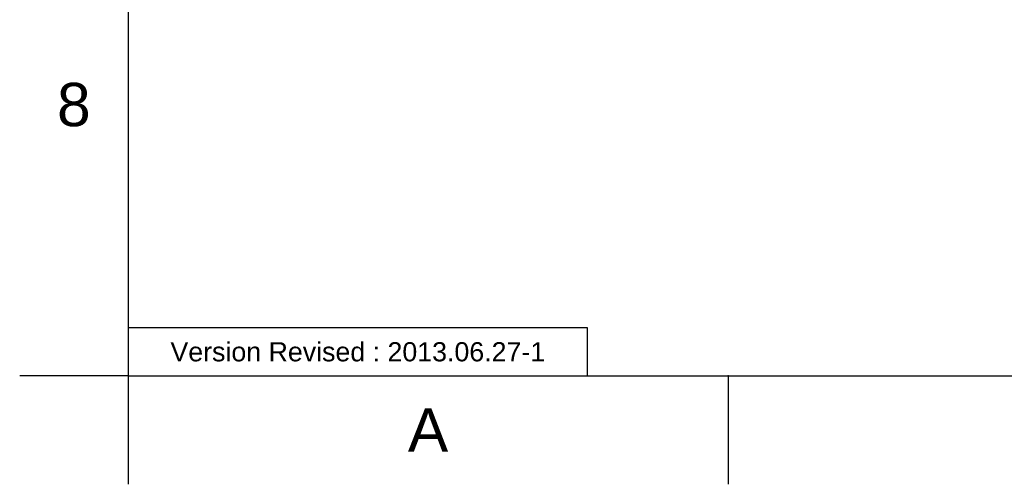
# Model space of a CAD drawing. Header units: millimetres. Extents: x 687 to 1107, y -116 to 478.
# Tile 1 of 49: x 687 to 815, y -116 to -55. Entities that reach past the tile are written whole.
import ezdxf

# ---------------------------------------------------------------- set-up
doc = ezdxf.new("R2010")
doc.units = ezdxf.units.MM
doc.header["$LTSCALE"] = 0.1
doc.layers.add('FORM', color=7, linetype='Continuous')
doc.layers.add('TEXT', color=2, linetype='Continuous')
doc.styles.get("Standard").update_dxf_attribs({"font": 'arial_0.ttf'})

msp = doc.modelspace()

# ---------------------------------------------------------------- linework, layer by layer
for p, q in [((700.9504, 464.2227), (700.9504, -101.4339)), ((700.9504, -101.4339), (686.8089, -101.4339)), ((700.9504, -101.4339), (1092.6675, -101.4339)), ((700.9504, -101.4339), (700.9504, -115.5753)), ((779.2938, -101.4339), (779.2938, -115.5753))]:
    msp.add_line(p, q)
msp.add_point((779.2938, -101.4339))
at = {"layer": 'FORM'}
msp.add_lwpolyline([(700.9504, -101.4339), (760.9504, -101.4339), (760.9504, -95.1839), (700.9504, -95.1839)], close=True, dxfattribs=at)

# ---------------------------------------------------------------- texts
at = {"char_height": 5.6566, "attachment_point": 5}
for s, width, insert in [('8', 50, (693.8797, -66.0804)), ('A', 10, (740.1221, -108.5046))]:
    msp.add_mtext_dynamic_manual_height_columns(s, width=width, gutter_width=12.5, heights=[0], dxfattribs=dict(at, insert=insert))
at = {"layer": 'TEXT', "insert": (730.9504, -98.3089), "char_height": 2.5, "attachment_point": 5}
msp.add_mtext_dynamic_manual_height_columns('Version Revised : 2013.06.27-1', width=60, gutter_width=12.5, heights=[0], dxfattribs=at)

doc.saveas('drawing.dxf')
